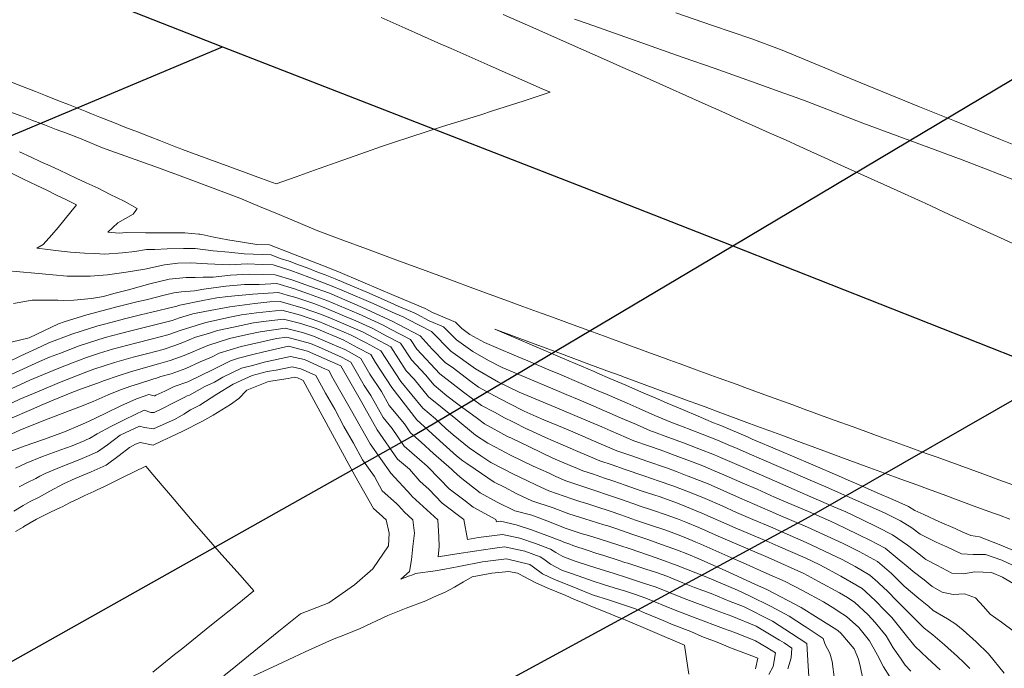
# Model space of a CAD drawing. Header units: inches. Extents: x 11351264 to 11356330, y 6702313 to 6706468.
# Tile 136 of 160: x 11355583 to 11355828, y 6705461 to 6705622. Entities that reach past the tile are written whole.
import ezdxf

# ---------------------------------------------------------------- set-up
doc = ezdxf.new("R2010")
doc.units = ezdxf.units.IN
doc.header["$MEASUREMENT"] = 0
doc.layers.add('Shumate_Contours_clip1', color=7, linetype='Continuous', lineweight=0)
doc.layers.add('Shumate_Streets_clip1', color=7, linetype='Continuous')

msp = doc.modelspace()

# ---------------------------------------------------------------- linework, layer by layer
at = {"layer": 'Shumate_Contours_clip1'}
for points, elevation in [([(11355672.48, 6705622.78), (11355675.47, 6705621.46), (11355678.47, 6705620.13), (11355686.62, 6705616.53), (11355689.92, 6705615.07), (11355699.6, 6705610.79), (11355712.59, 6705605.06), (11355714.56, 6705604.19), (11355707.81, 6705602), (11355700.23, 6705599.56), (11355697.3, 6705598.61), (11355687.79, 6705595.64), (11355679.9, 6705593.1), (11355675.35, 6705591.64), (11355672.57, 6705590.67), (11355668.86, 6705589.39), (11355662.98, 6705587.32), (11355655.9, 6705584.82), (11355651.37, 6705583.19), (11355646.37, 6705581.39), (11355642.69, 6705582.75), (11355635.76, 6705585.29), (11355629.62, 6705587.54), (11355623.01, 6705589.98), (11355622.6, 6705590.12), (11355622.18, 6705590.28), (11355621.26, 6705590.62), (11355617.57, 6705592.07), (11355614.97, 6705593.09), (11355611.85, 6705594.32), (11355608.7, 6705595.55), (11355606.12, 6705596.57), (11355602.5, 6705598.02), (11355600.38, 6705598.86), (11355599.26, 6705599.32), (11355598.42, 6705599.65), (11355594.63, 6705601.14), (11355592.43, 6705602), (11355588.9, 6705603.4), (11355586.44, 6705604.35), (11355583.18, 6705605.64), (11355580.45, 6705606.7)], 1374), ([(11355702.9, 6705623.54), (11355708.31, 6705621.15), (11355710.25, 6705620.29), (11355720.1, 6705615.95), (11355728.56, 6705612.2), (11355732.1, 6705610.63), (11355737.03, 6705608.45), (11355744.27, 6705605.24), (11355752.39, 6705601.57), (11355758.02, 6705599.06), (11355760.74, 6705597.84), (11355764.24, 6705596.28)], 1372), ([(11355786.3, 6705608.86), (11355783.94, 6705609.83), (11355772.3, 6705614.66), (11355764.76, 6705617.48), (11355754.98, 6705620.84), (11355745.89, 6705623.97)], 1374), ([(11355775.78, 6705602.87), (11355772.77, 6705603.96), (11355764.68, 6705606.87), (11355755.42, 6705610.17), (11355747.66, 6705612.87), (11355739.69, 6705615.67), (11355737.66, 6705616.38), (11355731.73, 6705618.47), (11355729.14, 6705619.39), (11355723.76, 6705621.28), (11355720.61, 6705622.39)], 1372), ([(11355832.06, 6705590.29), (11355826.7, 6705592.47), (11355815.26, 6705597.13), (11355806.49, 6705600.57), (11355795.55, 6705605.05), (11355793.29, 6705605.98), (11355786.3, 6705608.86)], 1374), ([(11355822.94, 6705585.11), (11355817.1, 6705587.38), (11355808.84, 6705590.45), (11355800.95, 6705593.36), (11355792.38, 6705596.52), (11355780.88, 6705601.02), (11355778.73, 6705601.8), (11355775.78, 6705602.87)], 1372), ([(11355693.74, 6705556.06), (11355691.97, 6705556.71), (11355684.65, 6705559.39), (11355677.1, 6705562.17), (11355668.86, 6705565.2), (11355662.94, 6705567.41), (11355656.34, 6705569.92), (11355651.8, 6705571.82), (11355646.73, 6705573.92), (11355642.23, 6705575.77), (11355637.3, 6705577.83), (11355631.32, 6705580.11), (11355624.69, 6705582.6), (11355621.81, 6705583.64), (11355619.29, 6705584.55), (11355616.14, 6705585.7), (11355613.55, 6705586.64), (11355610.06, 6705587.89), (11355605.18, 6705589.64), (11355603.16, 6705590.41), (11355601.17, 6705591.23), (11355597.78, 6705592.64), (11355594.13, 6705594), (11355591.59, 6705594.95), (11355588.71, 6705596.06), (11355585.54, 6705597.26), (11355583.04, 6705598.22), (11355578.24, 6705599.99)], 1372), ([(11355764.24, 6705596.28), (11355765.57, 6705595.69), (11355769.08, 6705594.11), (11355773.11, 6705592.32), (11355776.71, 6705590.68), (11355779.46, 6705589.44), (11355783.69, 6705587.52), (11355786.17, 6705586.41), (11355791.9, 6705583.83), (11355800.96, 6705579.75), (11355807.16, 6705576.92), (11355807.91, 6705576.57)], 1372), ([(11355582.43, 6705589.41), (11355585.38, 6705588.03), (11355587.8, 6705586.92), (11355590.08, 6705585.87), (11355592.43, 6705584.79), (11355596.58, 6705582.83), (11355599.05, 6705581.69), (11355602.01, 6705580.31), (11355605.07, 6705578.78), (11355608.49, 6705577.1), (11355611.77, 6705575.26), (11355611.46, 6705574.75), (11355610.77, 6705573.84), (11355608.86, 6705572.8), (11355606.95, 6705571.71), (11355604.47, 6705569.4), (11355607.29, 6705569.16), (11355609.07, 6705569.29), (11355613.84, 6705569.23), (11355616.83, 6705569.22), (11355619.84, 6705569.25), (11355623.62, 6705569.19), (11355627.13, 6705568.92), (11355627.32, 6705568.92), (11355627.84, 6705568.78), (11355630.84, 6705568.14), (11355634.35, 6705567.5), (11355637.95, 6705566.91), (11355641.56, 6705566.35), (11355644.68, 6705566.19), (11355649.15, 6705564.51), (11355653.64, 6705562.76), (11355658.12, 6705560.99), (11355661.71, 6705559.56), (11355667.94, 6705556.95), (11355675.73, 6705553.66), (11355683.46, 6705550.35), (11355683.6, 6705550.28)], 1372), ([(11355579.8, 6705584.37), (11355583.26, 6705582.66), (11355586.81, 6705580.97), (11355589.26, 6705579.8), (11355591.7, 6705578.62), (11355594.13, 6705577.42), (11355596.45, 6705576.26), (11355596.53, 6705576.22), (11355596.68, 6705576.15), (11355596.42, 6705575.87), (11355595.23, 6705574.41), (11355592.07, 6705570.51), (11355590.52, 6705568.71), (11355588.39, 6705566.28), (11355586.81, 6705565.36), (11355589.51, 6705565.04), (11355592.18, 6705564.73), (11355595.15, 6705564.4), (11355598.62, 6705564.14), (11355601.19, 6705564.04), (11355603.73, 6705563.9), (11355608.1, 6705564.21), (11355611.14, 6705564.6), (11355614.06, 6705565.03), (11355616.17, 6705565.1), (11355619.19, 6705565.23), (11355623.29, 6705565.29), (11355626.22, 6705565.3), (11355630.67, 6705564.74), (11355634.57, 6705564.39), (11355638.43, 6705564.01), (11355645.15, 6705563.7), (11355647.36, 6705562.82), (11355649.6, 6705562.15), (11355651.94, 6705561.21), (11355654.07, 6705560.47), (11355656.49, 6705559.5), (11355658.55, 6705558.75), (11355661.02, 6705557.76), (11355665.33, 6705555.95), (11355668.9, 6705554.42), (11355673.1, 6705552.66), (11355676.74, 6705550.98), (11355680.73, 6705549.31), (11355681.34, 6705548.99)], 1374), ([(11355858.47, 6705571.82), (11355853.94, 6705573.49), (11355845.57, 6705576.6), (11355838.42, 6705579.24), (11355829.75, 6705582.45), (11355822.94, 6705585.11)], 1372), ([(11355807.91, 6705576.57), (11355813.93, 6705573.81), (11355822.28, 6705569.98), (11355827.6, 6705567.54), (11355829.92, 6705566.48), (11355835.17, 6705564.11), (11355838.84, 6705562.44), (11355840.71, 6705561.59)], 1372), ([(11355578.8, 6705559.86), (11355582.56, 6705559.47), (11355586.28, 6705559.18), (11355590.77, 6705558.74), (11355594.35, 6705558.47), (11355597.37, 6705558.47), (11355600.02, 6705558.43), (11355604.41, 6705558.77), (11355609.01, 6705559.41), (11355613.7, 6705560.2), (11355618.52, 6705561.21), (11355618.54, 6705561.21), (11355618.57, 6705561.21), (11355621.86, 6705561.63), (11355625.08, 6705561.71), (11355629.28, 6705561.52), (11355634.74, 6705561.24), (11355639.17, 6705561.49), (11355642.84, 6705561.35), (11355645.62, 6705561.22), (11355650.04, 6705559.8), (11355654.5, 6705558.19), (11355660.34, 6705555.96), (11355662.73, 6705554.96), (11355668.21, 6705552.6), (11355670.47, 6705551.65), (11355676.02, 6705549.1), (11355678, 6705548.27), (11355679.09, 6705547.71)], 1376), ([(11355580.96, 6705551.65), (11355585.64, 6705552.47), (11355590.29, 6705552.44), (11355592.05, 6705552.42), (11355593.54, 6705552.41), (11355595.99, 6705552.48), (11355600.43, 6705552.9), (11355603.38, 6705553.37), (11355605.91, 6705554.09), (11355609.6, 6705555.07), (11355612.81, 6705555.95), (11355614.93, 6705556.5), (11355619.73, 6705557.72), (11355623.93, 6705558.13), (11355626.16, 6705558.09), (11355628.22, 6705558.21), (11355630.66, 6705558.19), (11355634.97, 6705558.69), (11355639.65, 6705558.95), (11355646.07, 6705558.79), (11355650.51, 6705557.43), (11355654.93, 6705555.9), (11355659.66, 6705554.16), (11355667.83, 6705550.65), (11355675.27, 6705547.23), (11355676.83, 6705546.42)], 1378), ([(11355578.31, 6705541.54), (11355584.85, 6705543.05), (11355592.19, 6705546.53), (11355593.55, 6705547.03), (11355599.2, 6705548.77), (11355607.02, 6705550.86), (11355611.71, 6705552.02), (11355613.97, 6705552.57), (11355618.49, 6705553.68), (11355620.91, 6705554.28), (11355622.79, 6705554.55), (11355626.07, 6705554.75), (11355628.32, 6705555.19), (11355633.81, 6705555.98), (11355638.47, 6705556.32), (11355642.14, 6705556.34), (11355646.49, 6705556.58), (11355650.89, 6705555.29), (11355654.42, 6705554.05), (11355658.99, 6705552.4), (11355666.86, 6705549.04), (11355672.86, 6705546.31), (11355674.83, 6705545.27)], 1380), ([(11355579.36, 6705536.94), (11355582.82, 6705538.58), (11355587.82, 6705540.94), (11355589.8, 6705541.88), (11355595.46, 6705544), (11355601.96, 6705546.05), (11355603.94, 6705546.57), (11355608.63, 6705547.83), (11355612.56, 6705548.77), (11355615.39, 6705549.46), (11355620.99, 6705550.8), (11355621.64, 6705550.96), (11355621.91, 6705551.06), (11355622.4, 6705551.21), (11355628.09, 6705552.35), (11355631.58, 6705553), (11355634.3, 6705553.38), (11355640.58, 6705553.98), (11355646.91, 6705554.37), (11355649.09, 6705553.7), (11355651.29, 6705553.14), (11355653.75, 6705552.28), (11355655.73, 6705551.62), (11355658.33, 6705550.66), (11355662.82, 6705548.73), (11355666.2, 6705547.32), (11355670.44, 6705545.39), (11355672.8, 6705544.12)], 1382), ([(11355741.2, 6705538.68), (11355740.42, 6705538.97), (11355737.28, 6705540.11), (11355733.89, 6705541.34), (11355730.07, 6705542.74), (11355727.88, 6705543.55), (11355725.13, 6705544.55), (11355721.18, 6705545.99), (11355718.72, 6705546.89), (11355714.48, 6705548.44), (11355712.3, 6705549.23), (11355706.83, 6705551.25), (11355704.86, 6705551.97), (11355698.72, 6705554.23), (11355693.74, 6705556.06)], 1372), ([(11355580.43, 6705533.94), (11355587.41, 6705537.23), (11355589.96, 6705538.25), (11355592.67, 6705539.28), (11355597.3, 6705541.1), (11355603.79, 6705543.16), (11355607.63, 6705544.17), (11355610.48, 6705544.91), (11355616.16, 6705546.29), (11355620.49, 6705547.38), (11355622.29, 6705548.06), (11355625.61, 6705549.04), (11355628.6, 6705549.64), (11355634.82, 6705550.8), (11355641.02, 6705551.66), (11355644.82, 6705552.03), (11355647.32, 6705552.16), (11355653.07, 6705550.5), (11355657.67, 6705548.92), (11355660.33, 6705547.78), (11355665.55, 6705545.6), (11355668.03, 6705544.47), (11355670.81, 6705542.98)], 1384), ([(11355578.04, 6705529.29), (11355585.02, 6705532.58), (11355591.81, 6705535.33), (11355595.64, 6705536.84), (11355599.13, 6705538.21), (11355602.35, 6705539.24), (11355605.62, 6705540.27), (11355611.32, 6705541.77), (11355615.6, 6705542.83), (11355619.35, 6705543.8), (11355622.68, 6705545.02), (11355628.81, 6705546.88), (11355635.26, 6705548.27), (11355637.75, 6705548.82), (11355641.46, 6705549.33), (11355647.74, 6705549.95), (11355652.4, 6705548.73), (11355657.01, 6705547.18), (11355664.9, 6705543.87), (11355668.77, 6705541.82)], 1386), ([(11355683.6, 6705550.28), (11355685.27, 6705549.39), (11355691.01, 6705546.98), (11355692.59, 6705545.38), (11355694.6, 6705543.94), (11355698.21, 6705541.92), (11355701.12, 6705540.68), (11355706.22, 6705538.55), (11355709.02, 6705537.35), (11355714.24, 6705535.16), (11355716.91, 6705534.01), (11355722.27, 6705531.75), (11355724.8, 6705530.66), (11355726.09, 6705530.1)], 1372), ([(11355578.59, 6705525.95), (11355582.56, 6705527.8), (11355587.93, 6705530.04), (11355592.4, 6705531.94), (11355598.57, 6705534.35), (11355600.99, 6705535.27), (11355606.11, 6705536.91), (11355610.77, 6705538.24), (11355614.44, 6705539.2), (11355618.2, 6705540.21), (11355621.13, 6705541.17), (11355623.09, 6705541.89), (11355626.31, 6705543.22), (11355629.49, 6705544.13), (11355631.78, 6705544.87), (11355635.74, 6705545.74), (11355640.68, 6705546.84), (11355643.89, 6705547.21), (11355648.16, 6705547.72), (11355652.52, 6705546.62), (11355656.32, 6705545.38), (11355663.04, 6705542.56), (11355666.7, 6705540.63)], 1388), ([(11355679.09, 6705547.71), (11355685, 6705544.68), (11355689.83, 6705539.78), (11355696, 6705535.36), (11355701.74, 6705532.06), (11355706.84, 6705529.54), (11355714.78, 6705526.26), (11355717.39, 6705525.16)], 1376), ([(11355681.34, 6705548.99), (11355684.48, 6705547.31), (11355688, 6705545.83), (11355691.21, 6705542.58), (11355695.3, 6705539.65), (11355699.24, 6705537.46), (11355702.58, 6705535.66), (11355708.32, 6705533.27), (11355710.53, 6705532.36), (11355716.22, 6705529.98), (11355718.53, 6705529), (11355721.75, 6705527.64)], 1374), ([(11355580.06, 6705522.93), (11355585.45, 6705525.22), (11355588.28, 6705526.47), (11355590.86, 6705527.54), (11355595.51, 6705529.48), (11355597.93, 6705530.41), (11355601.9, 6705531.83), (11355603.59, 6705532.5), (11355607.01, 6705533.66), (11355610.1, 6705534.59), (11355613.27, 6705535.54), (11355617.06, 6705536.63), (11355619.95, 6705537.47), (11355623.49, 6705538.71), (11355629.34, 6705541.17), (11355634.72, 6705542.88), (11355639.54, 6705543.96), (11355642.35, 6705544.6), (11355648.58, 6705545.49), (11355650.95, 6705544.9), (11355652.94, 6705544.39), (11355655.62, 6705543.51), (11355660.34, 6705541.53), (11355663.48, 6705540.14), (11355664.68, 6705539.48)], 1390), ([(11355674.83, 6705545.27), (11355679.77, 6705542.69), (11355681.37, 6705540.24), (11355687.06, 6705534.15), (11355693.01, 6705529.53), (11355697.48, 6705526.26), (11355700.69, 6705524.55), (11355703.19, 6705523.18), (11355705.25, 6705522.21), (11355708.86, 6705520.35), (11355708.89, 6705520.33)], 1380), ([(11355676.83, 6705546.42), (11355682.22, 6705543.62), (11355685.21, 6705540.27), (11355688.45, 6705536.98), (11355690.49, 6705535.52), (11355694.46, 6705532.47), (11355696.74, 6705530.81), (11355700.74, 6705528.68), (11355704.4, 6705526.74), (11355708.13, 6705524.81), (11355711.06, 6705523.48), (11355713.02, 6705522.68)], 1378), ([(11355732.24, 6705533.6), (11355728.7, 6705534.91), (11355725.8, 6705535.98), (11355724.22, 6705536.56), (11355716.74, 6705539.34), (11355709.95, 6705541.87), (11355700.8, 6705545.27), (11355709.92, 6705541.36), (11355717.6, 6705538.06), (11355725.49, 6705534.68), (11355726.39, 6705534.3), (11355729.45, 6705532.99), (11355730.42, 6705532.56)], 1370), ([(11355577.43, 6705517.82), (11355582.58, 6705520.14), (11355588.91, 6705522.64), (11355593.06, 6705524.22), (11355597.23, 6705525.84), (11355600.82, 6705527.22), (11355604.53, 6705528.88), (11355607.63, 6705530.16), (11355610.14, 6705531.02), (11355612.07, 6705531.66), (11355615.89, 6705532.92), (11355616.29, 6705532.95), (11355617.62, 6705533.45), (11355620.23, 6705534.15), (11355623.91, 6705535.46), (11355627.42, 6705537.12), (11355630.24, 6705538.27), (11355632.17, 6705539.25), (11355637.63, 6705540.91), (11355642.82, 6705542.1), (11355646.43, 6705542.95), (11355649, 6705543.26), (11355654.91, 6705541.65), (11355657.64, 6705540.5), (11355662.6, 6705538.3)], 1392), ([(11355668.77, 6705541.82), (11355672.42, 6705539.88), (11355677.43, 6705532.23), (11355682.84, 6705525.56), (11355686.04, 6705522.94), (11355688.6, 6705520.55), (11355690.43, 6705518.96), (11355694.42, 6705515.67), (11355697.29, 6705513.75)], 1386), ([(11355670.81, 6705542.98), (11355674.87, 6705540.82), (11355678.75, 6705534.9), (11355680.72, 6705532.83), (11355684.24, 6705528.42), (11355691.05, 6705522.95), (11355696, 6705518.87), (11355699.01, 6705516.86), (11355700.98, 6705515.84)], 1384), ([(11355672.8, 6705544.12), (11355673.9, 6705543.52), (11355677.32, 6705541.75), (11355680.06, 6705537.57), (11355683.55, 6705533.91), (11355685.65, 6705531.29), (11355688.85, 6705528.67), (11355691.57, 6705526.58), (11355696.5, 6705522.97), (11355698.23, 6705521.64), (11355703.94, 6705518.55), (11355704.93, 6705518.08)], 1382), ([(11355579.44, 6705514.51), (11355583.62, 6705516.12), (11355588.68, 6705517.88), (11355593.65, 6705519.71), (11355597.55, 6705521.35), (11355599.66, 6705522.24), (11355603.99, 6705524.37), (11355607.68, 6705526.18), (11355611.55, 6705527.88), (11355614.7, 6705528.99), (11355615.99, 6705528.64), (11355616.14, 6705528.66), (11355616.42, 6705528.78), (11355618.67, 6705529.82), (11355620.99, 6705530.98), (11355624.33, 6705532.17), (11355630.64, 6705535.18), (11355634.96, 6705537.37), (11355636.97, 6705538), (11355640.51, 6705538.97), (11355643.29, 6705539.6), (11355649.42, 6705541.03), (11355654.2, 6705539.78), (11355660.37, 6705537.02)], 1394), ([(11355664.68, 6705539.48), (11355667.44, 6705537.98), (11355669.66, 6705534.08), (11355672.56, 6705529.72), (11355674.5, 6705526.28), (11355678.27, 6705521.68), (11355679.81, 6705519.41), (11355682.49, 6705517.11), (11355685.51, 6705514.29), (11355690, 6705510.39), (11355690.52, 6705509.9)], 1390), ([(11355666.7, 6705540.63), (11355669.93, 6705538.93), (11355671.07, 6705536.94), (11355675.19, 6705530.72), (11355681.41, 6705522.67), (11355687.06, 6705517.42), (11355691.28, 6705513.75), (11355692.84, 6705512.46), (11355693.84, 6705511.79)], 1388), ([(11355581.48, 6705510.64), (11355584.13, 6705511.9), (11355588.23, 6705513.56), (11355592.76, 6705515.2), (11355595.55, 6705516.22), (11355598.55, 6705517.45), (11355599.22, 6705517.74), (11355599.85, 6705518.02), (11355601.82, 6705519.2), (11355605.2, 6705521), (11355608.71, 6705522.79), (11355613.5, 6705525.06), (11355615.17, 6705524.48), (11355615.99, 6705524.49), (11355618.21, 6705525.54), (11355620.44, 6705526.73), (11355623.44, 6705528.26), (11355624.2, 6705528.63), (11355624.76, 6705528.84), (11355628.6, 6705530.96), (11355631.04, 6705532.08), (11355633.06, 6705533.3), (11355637.72, 6705535.5), (11355640.78, 6705536.3), (11355643.39, 6705537.02), (11355649.9, 6705538.47), (11355653.4, 6705537.67), (11355657.92, 6705535.63)], 1396), ([(11355660.37, 6705537.02), (11355662.47, 6705536.09), (11355667.3, 6705527.71), (11355671.52, 6705520.22), (11355676.6, 6705512.89), (11355679.55, 6705510.36), (11355682.15, 6705507.45), (11355683.71, 6705506.04)], 1394), ([(11355662.6, 6705538.3), (11355662.75, 6705538.23), (11355664.96, 6705537.03), (11355668.26, 6705531.23), (11355669.93, 6705528.71), (11355673.01, 6705523.25), (11355675.25, 6705520.53), (11355678.2, 6705516.15), (11355683.97, 6705511.16), (11355687.08, 6705507.95)], 1392), ([(11355777.83, 6705525.35), (11355774.98, 6705526.39), (11355768.03, 6705528.92), (11355763.04, 6705530.73), (11355761.08, 6705531.45), (11355756.4, 6705533.15), (11355750.93, 6705535.15), (11355746.94, 6705536.6), (11355744.1, 6705537.63), (11355741.2, 6705538.68)], 1372), ([(11355582.41, 6705506.04), (11355584.47, 6705507.11), (11355586.53, 6705508.11), (11355587.56, 6705508.64), (11355588.85, 6705509.29), (11355592.84, 6705511), (11355597.47, 6705512.84), (11355599.77, 6705513.8), (11355601.9, 6705514.74), (11355604.41, 6705516.49), (11355607.53, 6705518.84), (11355612.31, 6705521.13), (11355613.62, 6705520.77), (11355615.85, 6705520.43), (11355621.22, 6705522.82), (11355623.34, 6705524.06), (11355625.07, 6705525.13), (11355627.35, 6705526.31), (11355631.61, 6705529.08), (11355635.67, 6705531.54), (11355637.68, 6705532.49), (11355640.39, 6705533.7), (11355644.09, 6705534.67), (11355646.37, 6705535.01), (11355650.38, 6705535.89), (11355652.54, 6705535.4), (11355655.32, 6705534.14)], 1398), ([(11355657.92, 6705535.63), (11355659.45, 6705534.93), (11355660.47, 6705533.04), (11355665.14, 6705524.88), (11355669.79, 6705516.69), (11355674.88, 6705509.39), (11355679.93, 6705503.89)], 1396), ([(11355581.07, 6705499.93), (11355583.36, 6705501.39), (11355585.15, 6705502.35), (11355587.21, 6705503.38), (11355590, 6705504.92), (11355593.4, 6705506.76), (11355596.35, 6705508.05), (11355600.33, 6705509.76), (11355604, 6705511.39), (11355607.28, 6705513.76), (11355609.88, 6705515.81), (11355611.31, 6705516.6), (11355612.48, 6705517.06), (11355615.71, 6705516.4), (11355617.98, 6705517.47), (11355620.15, 6705518.42), (11355623.14, 6705519.88), (11355628.01, 6705522.31), (11355630.7, 6705523.86), (11355634.95, 6705526.47), (11355637.07, 6705527.98), (11355639.04, 6705530.1), (11355644.41, 6705532.24), (11355649.36, 6705532.98), (11355650.87, 6705533.32), (11355651.68, 6705533.13), (11355652.72, 6705532.66)], 1400), ([(11355652.72, 6705532.66), (11355653.07, 6705532.5), (11355656.79, 6705525.57), (11355661.35, 6705517.19), (11355665.91, 6705508.81), (11355670.58, 6705500.65), (11355671.99, 6705499.38)], 1400), ([(11355655.32, 6705534.14), (11355656.26, 6705533.72), (11355658.63, 6705529.3), (11355660.96, 6705525.29), (11355663.24, 6705521.04), (11355665.64, 6705516.86), (11355667.85, 6705512.75), (11355670.8, 6705508.61), (11355672.73, 6705505.02), (11355676.29, 6705501.82)], 1398), ([(11355730.42, 6705532.56), (11355733.39, 6705531.29), (11355737.33, 6705529.6), (11355741.28, 6705527.9), (11355743.71, 6705526.86), (11355747.53, 6705525.22), (11355751.37, 6705523.59), (11355755.23, 6705521.96), (11355757.02, 6705521.25), (11355763.85, 6705518.33), (11355764.88, 6705517.89)], 1370), ([(11355768.74, 6705520.12), (11355764.19, 6705521.79), (11355760.83, 6705523.04), (11355757.05, 6705524.42), (11355753.11, 6705525.88), (11355751.09, 6705526.63), (11355749.16, 6705527.34), (11355745.22, 6705528.8), (11355742.88, 6705529.67), (11355740.22, 6705530.64), (11355736.38, 6705532.06), (11355732.54, 6705533.48), (11355732.24, 6705533.6)], 1370), ([(11355726.09, 6705530.1), (11355728.78, 6705528.95), (11355733.7, 6705526.82), (11355736.71, 6705525.51), (11355740.65, 6705523.77), (11355744.6, 6705522.12), (11355747.23, 6705521.06), (11355752.39, 6705519.13), (11355756.24, 6705517.61), (11355759.44, 6705516.24), (11355760.91, 6705515.6)], 1372), ([(11355721.75, 6705527.64), (11355724.12, 6705526.64), (11355728.09, 6705524.92), (11355732.07, 6705523.2), (11355736.05, 6705521.48), (11355739.58, 6705519.95), (11355740.02, 6705519.8), (11355740.31, 6705519.7), (11355743.88, 6705518.37), (11355747.75, 6705516.94), (11355751.61, 6705515.49), (11355755.46, 6705513.96), (11355756.95, 6705513.32)], 1374), ([(11355717.39, 6705525.16), (11355723.43, 6705522.62), (11355727.41, 6705520.9), (11355729.63, 6705519.94), (11355735.36, 6705517.46), (11355739.32, 6705516.11), (11355741.92, 6705515.19), (11355747.05, 6705513.26), (11355750.83, 6705511.86), (11355752.95, 6705511.02)], 1376), ([(11355835.9, 6705504.29), (11355832.99, 6705505.32), (11355831.1, 6705506), (11355828.86, 6705506.82), (11355826.24, 6705507.78), (11355823.86, 6705508.65), (11355819.11, 6705510.4), (11355810.68, 6705513.45), (11355808.19, 6705514.32), (11355804.31, 6705515.73), (11355799.75, 6705517.38), (11355797.41, 6705518.23), (11355790.93, 6705520.58), (11355784.35, 6705522.96), (11355777.83, 6705525.35)], 1372), ([(11355713.02, 6705522.68), (11355714.84, 6705521.92), (11355719.03, 6705520.16), (11355722.74, 6705518.6), (11355726.72, 6705516.88), (11355731.14, 6705514.97), (11355734.66, 6705513.78), (11355738.62, 6705512.42), (11355743.51, 6705510.7), (11355746.19, 6705509.7), (11355748.65, 6705508.76), (11355748.88, 6705508.67)], 1378), ([(11355708.89, 6705520.33), (11355713.41, 6705518.28), (11355715.28, 6705517.43), (11355722.05, 6705514.58), (11355724.04, 6705513.73), (11355726.92, 6705512.48), (11355730, 6705511.45), (11355733.26, 6705510.33), (11355737.91, 6705508.73), (11355741.67, 6705507.45), (11355744.82, 6705506.33)], 1380), ([(11355826.43, 6705498.91), (11355824.91, 6705499.46), (11355820.81, 6705500.98), (11355816.17, 6705502.71), (11355812.36, 6705504.11), (11355808.51, 6705505.52), (11355805.82, 6705506.47), (11355801.82, 6705507.94), (11355797.82, 6705509.41), (11355793.27, 6705511.08), (11355787.57, 6705513.16), (11355779.78, 6705516.04), (11355777.7, 6705516.81), (11355771.99, 6705518.91), (11355769.26, 6705519.92), (11355768.74, 6705520.12)], 1370), ([(11355704.93, 6705518.08), (11355709.44, 6705515.94), (11355715.23, 6705513.17), (11355719.52, 6705511.34), (11355721.37, 6705510.57), (11355722.69, 6705509.99), (11355725.34, 6705509.12), (11355728.12, 6705508.17), (11355730.41, 6705507.4), (11355733.26, 6705506.42), (11355737.21, 6705505.04), (11355740.61, 6705503.91)], 1382), ([(11355764.88, 6705517.89), (11355771.59, 6705515.02), (11355779.34, 6705511.7), (11355787.08, 6705508.38), (11355788.75, 6705507.65), (11355792.05, 6705506.24), (11355795.96, 6705504.54), (11355799.86, 6705502.82), (11355803.76, 6705501.1), (11355805.31, 6705500.09), (11355807.62, 6705499.09), (11355811.5, 6705497.33), (11355815.4, 6705495.6), (11355817.29, 6705494.74), (11355818.31, 6705494.3)], 1370), ([(11355700.98, 6705515.84), (11355704.7, 6705513.92), (11355710.36, 6705511.14), (11355714.14, 6705509.45), (11355715.98, 6705508.56), (11355718.47, 6705507.5), (11355720.67, 6705506.73), (11355722.98, 6705506.02), (11355726.22, 6705504.93), (11355728.6, 6705504.13), (11355732.56, 6705502.75), (11355736.34, 6705501.45)], 1384), ([(11355760.91, 6705515.6), (11355764.12, 6705514.21), (11355767.17, 6705512.91), (11355771.99, 6705510.81), (11355774.88, 6705509.58), (11355779.87, 6705507.41), (11355782.6, 6705506.25), (11355788.44, 6705503.69), (11355794.08, 6705501.2), (11355797.94, 6705499.41), (11355801.78, 6705497.58), (11355804.56, 6705495.77), (11355806.65, 6705494.25), (11355810.69, 6705492.25), (11355812.91, 6705491.23)], 1372), ([(11355697.29, 6705513.75), (11355699.79, 6705512.08), (11355705.48, 6705509.12), (11355708.73, 6705507.6), (11355711.13, 6705506.42), (11355714.25, 6705505.02), (11355719.95, 6705502.99), (11355721.98, 6705502.36), (11355723.93, 6705501.75), (11355725.96, 6705501.14), (11355729.73, 6705499.85), (11355731.87, 6705499.12), (11355732.14, 6705499.02)], 1386), ([(11355756.95, 6705513.32), (11355763.33, 6705510.55), (11355770.45, 6705507.47), (11355778.14, 6705504.12), (11355785.22, 6705501.01), (11355788.14, 6705499.74), (11355792.19, 6705497.86), (11355796.01, 6705496), (11355799.8, 6705494.08), (11355803.49, 6705491.49), (11355806.31, 6705489.36), (11355807.67, 6705488.26)], 1374), ([(11355581.49, 6705494.89), (11355583.36, 6705496), (11355583.54, 6705496.16), (11355586.7, 6705497.94), (11355588.03, 6705498.62), (11355590.21, 6705499.68), (11355592.64, 6705500.82), (11355593.12, 6705501.06), (11355594.91, 6705501.98), (11355597.2, 6705503.09), (11355598.77, 6705503.88), (11355600.95, 6705504.84), (11355601.83, 6705505.27), (11355603.42, 6705506.04), (11355606.41, 6705507.53), (11355608.09, 6705508.31), (11355611.02, 6705509.73), (11355613.93, 6705511.15), (11355615.66, 6705509.11), (11355618.02, 6705506.32), (11355620.04, 6705503.95), (11355623.2, 6705500.22), (11355625.96, 6705496.98), (11355629.48, 6705492.92), (11355632.16, 6705489.86), (11355634.32, 6705487.45), (11355637.38, 6705484.01), (11355640.78, 6705480.09), (11355637.04, 6705477.08), (11355632.26, 6705473.24), (11355629.87, 6705471.32), (11355626.67, 6705468.74), (11355622.7, 6705465.54), (11355621.08, 6705464.24), (11355615.69, 6705459.86)], 1402), ([(11355693.84, 6705511.79), (11355695.92, 6705510.41), (11355700.59, 6705507.17), (11355703.23, 6705505.88), (11355706.27, 6705504.29), (11355710.03, 6705502.53), (11355715.32, 6705500.8), (11355719.24, 6705499.26), (11355723.22, 6705498), (11355727.9, 6705496.58)], 1388), ([(11355752.95, 6705511.02), (11355754.68, 6705510.34), (11355758.38, 6705508.73), (11355762.55, 6705506.91), (11355766.06, 6705505.38), (11355770.42, 6705503.47), (11355773.73, 6705502.03), (11355778.91, 6705499.83), (11355784.32, 6705497.44), (11355787.84, 6705495.81), (11355791.77, 6705493.9), (11355794.17, 6705492.73), (11355797.92, 6705490.74), (11355801.47, 6705487.87), (11355803.68, 6705485.99)], 1376), ([(11355687.08, 6705507.95), (11355689.43, 6705505.53), (11355693.07, 6705502.78), (11355695.41, 6705500.97), (11355701.08, 6705497.86), (11355701.2, 6705497.31), (11355702.18, 6705497.44), (11355706.1, 6705496.57), (11355709.96, 6705495.33), (11355713.71, 6705493.93), (11355717.43, 6705492.52), (11355717.98, 6705492.21), (11355719.43, 6705491.7)], 1392), ([(11355690.52, 6705509.9), (11355692.15, 6705508.39), (11355697.17, 6705504.53), (11355701.4, 6705502.21), (11355705.8, 6705500.04), (11355709.98, 6705498.93), (11355713.72, 6705497.56), (11355718.56, 6705495.67), (11355722.52, 6705494.34), (11355723.5, 6705494.04)], 1390), ([(11355748.88, 6705508.67), (11355753.9, 6705506.71), (11355758.54, 6705504.68), (11355761.68, 6705503.3), (11355769.33, 6705499.94), (11355771.42, 6705499.05), (11355778.62, 6705495.99), (11355787.54, 6705491.89), (11355791.47, 6705489.89), (11355796.03, 6705487.4), (11355799.52, 6705484.44), (11355800.04, 6705483.92)], 1378), ([(11355683.71, 6705506.04), (11355684.4, 6705505.42), (11355687.67, 6705501.94), (11355693.09, 6705497.84), (11355693.95, 6705492.93), (11355696.75, 6705493.37), (11355702.73, 6705494.1), (11355707.03, 6705493.19), (11355710.93, 6705491.91), (11355714.61, 6705490.46), (11355715.94, 6705489.69)], 1394), ([(11355744.82, 6705506.33), (11355745.1, 6705506.24), (11355749.28, 6705504.64), (11355753.12, 6705503.09), (11355757.35, 6705501.24), (11355760.99, 6705499.63), (11355764.99, 6705497.87), (11355769.38, 6705496.01), (11355775.67, 6705493.32), (11355778.32, 6705492.14), (11355787.23, 6705487.9), (11355790.48, 6705486.19), (11355794.14, 6705484.04), (11355796.1, 6705482.28), (11355796.5, 6705481.91)], 1380), ([(11355679.93, 6705503.89), (11355680.23, 6705503.56), (11355686.61, 6705497.82), (11355686.84, 6705493.59), (11355686.92, 6705491.15), (11355686.69, 6705488.55), (11355691.32, 6705489.29), (11355695.74, 6705489.96), (11355700.22, 6705490.66), (11355703.22, 6705491.1), (11355708.28, 6705489.98), (11355712.09, 6705488.62), (11355712.97, 6705487.98)], 1396), ([(11355740.61, 6705503.91), (11355741.66, 6705503.56), (11355744.72, 6705502.49), (11355746.7, 6705501.75), (11355752.35, 6705499.48), (11355760.65, 6705495.81), (11355769.09, 6705492.22), (11355771.34, 6705491.26), (11355778.03, 6705488.29), (11355781.71, 6705486.57), (11355786.92, 6705483.78), (11355792.24, 6705480.68), (11355793.04, 6705479.95)], 1382), ([(11355676.29, 6705501.82), (11355676.82, 6705501.34), (11355678.32, 6705499.66), (11355680.37, 6705497.8), (11355680.77, 6705494.47), (11355680.38, 6705491.13), (11355680.03, 6705487.8), (11355679.56, 6705484.9), (11355677.38, 6705482.99), (11355679.59, 6705483.88), (11355680.14, 6705484.04), (11355681.05, 6705484.4), (11355685.91, 6705485.07), (11355688.31, 6705485.48), (11355691.83, 6705486.17), (11355697.74, 6705487.34), (11355703.72, 6705488.11), (11355709.47, 6705486.71), (11355710.05, 6705486.29)], 1398), ([(11355736.34, 6705501.45), (11355736.51, 6705501.39), (11355740.27, 6705500.13), (11355743.23, 6705499.13), (11355746.27, 6705498.02), (11355748.31, 6705497.23), (11355751.57, 6705495.87), (11355756.35, 6705493.76), (11355759.86, 6705492.22), (11355768.8, 6705488.38), (11355777.73, 6705484.4), (11355781.34, 6705482.47), (11355786.6, 6705479.65), (11355788.57, 6705478.43), (11355789.41, 6705477.89)], 1384), ([(11355671.99, 6705499.38), (11355673.77, 6705497.78), (11355674.5, 6705494.45), (11355674.35, 6705491.34), (11355670.39, 6705485.6), (11355665.83, 6705481.65), (11355661.95, 6705478.91), (11355659.46, 6705477.14), (11355652.43, 6705474.43), (11355647.06, 6705470.1), (11355641.69, 6705465.76), (11355636.33, 6705461.41), (11355633.37, 6705458.99)], 1400), ([(11355732.14, 6705499.02), (11355735.82, 6705497.73), (11355739.57, 6705496.47), (11355743.33, 6705495.22), (11355747.07, 6705493.82), (11355749.94, 6705492.62), (11355750.8, 6705492.27), (11355752.05, 6705491.72), (11355759.56, 6705488.42), (11355762.63, 6705487.12), (11355768.5, 6705484.47), (11355773.05, 6705482.45), (11355777.4, 6705480.2), (11355782.65, 6705477.39), (11355785.39, 6705475.6)], 1386), ([(11355829.03, 6705497.96), (11355826.43, 6705498.91)], 1370), ([(11355727.9, 6705496.58), (11355728.95, 6705496.27), (11355731.18, 6705495.51), (11355735.13, 6705494.13), (11355738.89, 6705492.86), (11355741.37, 6705491.99), (11355746.24, 6705490.23), (11355748.82, 6705489.21), (11355751.54, 6705488.12), (11355758.11, 6705485.18), (11355765.48, 6705481.78), (11355768.64, 6705480.35), (11355777.08, 6705475.99), (11355781.32, 6705473.29)], 1388), ([(11355723.5, 6705494.04), (11355726.51, 6705493.13), (11355731.92, 6705491.42), (11355734.45, 6705490.55), (11355739.03, 6705488.96), (11355742.12, 6705487.94), (11355746.19, 6705486.46), (11355753.12, 6705483.68), (11355761.21, 6705480.32), (11355764.17, 6705478.91), (11355769.54, 6705476.25), (11355774.09, 6705473.81), (11355777.85, 6705471.32)], 1390), ([(11355818.31, 6705494.3), (11355819.3, 6705493.87), (11355821.42, 6705493.58), (11355826.37, 6705491.63), (11355830.3, 6705489.99)], 1370), ([(11355719.43, 6705491.7), (11355720.23, 6705491.42), (11355723.99, 6705490.16), (11355725.93, 6705489.53), (11355727.89, 6705488.92), (11355731.74, 6705487.67), (11355733.15, 6705487.21), (11355733.89, 6705486.98), (11355738.37, 6705485.48), (11355741.01, 6705484.64), (11355743.57, 6705483.73), (11355747.59, 6705482.11), (11355750.51, 6705480.94), (11355754.64, 6705479.44), (11355759.4, 6705477.47), (11355762.67, 6705476.21), (11355769.92, 6705472.55), (11355774.63, 6705469.5)], 1392), ([(11355812.91, 6705491.23), (11355813.14, 6705491.13), (11355816.99, 6705489.3), (11355819.86, 6705489.12), (11355822.9, 6705489.17), (11355826.97, 6705487.72), (11355830.73, 6705485.97)], 1372), ([(11355712.97, 6705487.98), (11355714.61, 6705486.77), (11355717.43, 6705485.26), (11355717.65, 6705485.18), (11355720.09, 6705484.33), (11355722.67, 6705483.44), (11355725.26, 6705482.55), (11355727.86, 6705481.68), (11355730.51, 6705480.86), (11355733.34, 6705480), (11355735.8, 6705479.2), (11355738.37, 6705478.3), (11355745.3, 6705475.49), (11355750.69, 6705473.38), (11355757.73, 6705470.73), (11355760.57, 6705469.72), (11355765.71, 6705467.68), (11355768.49, 6705466.01)], 1396), ([(11355715.94, 6705489.69), (11355717.7, 6705488.65), (11355720.56, 6705487.62), (11355724.36, 6705486.37), (11355726.99, 6705485.53), (11355730.47, 6705484.41), (11355733.61, 6705483.44), (11355737.59, 6705482.15), (11355740.96, 6705481), (11355747.9, 6705478.21), (11355756.16, 6705475.15), (11355759.82, 6705473.84), (11355765.84, 6705471.31), (11355771.67, 6705467.82)], 1394), ([(11355807.67, 6705488.26), (11355808.11, 6705487.91), (11355810.79, 6705486.5), (11355814.57, 6705484.53), (11355817.45, 6705484.38), (11355820.26, 6705484.82), (11355824.4, 6705484.68), (11355827.19, 6705483.55), (11355829.83, 6705481.91)], 1374), ([(11355710.05, 6705486.29), (11355712.64, 6705484.39), (11355715.61, 6705482.96), (11355717.94, 6705482.01), (11355721.48, 6705480.58), (11355724.26, 6705479.47), (11355725.37, 6705479.08), (11355729.09, 6705477.84), (11355731.08, 6705477.23), (11355733.07, 6705476.58), (11355735.8, 6705475.61), (11355738.04, 6705474.65), (11355742.68, 6705472.77), (11355745.2, 6705471.69), (11355749.61, 6705469.96), (11355752.33, 6705468.79), (11355756.56, 6705467.18), (11355759.44, 6705465.93), (11355764.77, 6705463.9)], 1398), ([(11355803.68, 6705485.99), (11355804.94, 6705484.92), (11355807.63, 6705482.82), (11355809.64, 6705481.22), (11355812.18, 6705479.8), (11355814.85, 6705479.23), (11355817.67, 6705479.4), (11355820.43, 6705478.4), (11355822.4, 6705476.2), (11355824.06, 6705474.31), (11355826.96, 6705472.36), (11355830.17, 6705469.9)], 1376), ([(11355639.88, 6705458.57), (11355646.72, 6705461.73), (11355650.79, 6705463.63), (11355653.54, 6705464.91), (11355660.42, 6705468.04), (11355663.6, 6705469.26), (11355667.24, 6705470.75), (11355674.15, 6705473.95), (11355678.68, 6705475.77), (11355683.65, 6705477.62), (11355685.53, 6705478.53), (11355688.43, 6705479.81), (11355690.76, 6705481.06), (11355693, 6705482.36), (11355695.14, 6705483.63), (11355700.08, 6705484.48), (11355704.24, 6705484.95), (11355706.47, 6705484.53), (11355706.73, 6705484.38)], 1400), ([(11355706.73, 6705484.38), (11355708, 6705483.66), (11355710.82, 6705482.21), (11355713.96, 6705480.82), (11355718.45, 6705478.93), (11355720.48, 6705478.06), (11355723.49, 6705476.79), (11355725.55, 6705475.97), (11355729.09, 6705474.54), (11355731.22, 6705473.68), (11355732.79, 6705473.1), (11355733.24, 6705472.94), (11355740.06, 6705470.03), (11355748.02, 6705466.62)], 1400), ([(11355800.04, 6705483.92), (11355802.65, 6705481.31), (11355806.31, 6705478.21), (11355808.85, 6705476.25), (11355809.88, 6705475.26), (11355813.5, 6705473.16), (11355815.55, 6705471.84), (11355817.39, 6705470.35), (11355820.6, 6705467.44), (11355823.68, 6705464.43), (11355827.55, 6705459.64)], 1378), ([(11355796.5, 6705481.91), (11355798.52, 6705480.06), (11355800.84, 6705477.66), (11355803.8, 6705474.72), (11355807.64, 6705470.83), (11355809.82, 6705469.15), (11355812.75, 6705466.71), (11355815.98, 6705463.81), (11355817.56, 6705462.3), (11355819.06, 6705460.8)], 1380), ([(11355793.04, 6705479.95), (11355795.64, 6705477.56), (11355797.69, 6705475.39), (11355799.6, 6705473.44), (11355802.29, 6705470.14), (11355805.36, 6705466.33), (11355808.48, 6705463.35), (11355811.66, 6705460.42)], 1382), ([(11355785.39, 6705475.6), (11355786.24, 6705475.05), (11355788.31, 6705473.71), (11355791.4, 6705470.96), (11355794.06, 6705467.64), (11355796.07, 6705464.13), (11355797.51, 6705461.21), (11355799.1, 6705458.68)], 1386), ([(11355789.41, 6705477.89), (11355790.33, 6705477.29), (11355793.69, 6705474.12), (11355795.51, 6705472.2), (11355798.17, 6705468.89), (11355799.91, 6705465.96), (11355801.8, 6705463.36), (11355802.97, 6705461.61), (11355804.32, 6705460.09)], 1384), ([(11355781.32, 6705473.29), (11355785.89, 6705470.39), (11355786.29, 6705470.13), (11355786.89, 6705469.59), (11355790.25, 6705465.72), (11355791.32, 6705463.12), (11355791.86, 6705461.01), (11355792.76, 6705456.62)], 1388), ([(11355777.85, 6705471.32), (11355778.28, 6705471.04), (11355782.56, 6705468.28), (11355783.03, 6705466.75), (11355784.2, 6705464.61), (11355784.79, 6705462.55), (11355785.33, 6705458.02)], 1390), ([(11355774.63, 6705469.5), (11355778.44, 6705467.03), (11355778.67, 6705462.77), (11355778.97, 6705458.73)], 1392), ([(11355748.02, 6705466.62), (11355748.78, 6705461.54), (11355749.1, 6705459.4)], 1400), ([(11355768.49, 6705466.01), (11355770.7, 6705464.68), (11355770.05, 6705461.26), (11355768.98, 6705459.28)], 1396), ([(11355771.67, 6705467.82), (11355772.78, 6705467.15), (11355774.7, 6705465.89), (11355774.58, 6705463.42), (11355773.71, 6705460.72)], 1394), ([(11355764.77, 6705463.9), (11355766.25, 6705463.33), (11355765.72, 6705460.73)], 1398)]:
    msp.add_lwpolyline(points, dxfattribs=dict(at, elevation=elevation))
at = {"layer": 'Shumate_Streets_clip1', "color": 1}
msp.add_line((11355760, 6705566), (11355841, 6705534), dxfattribs=at)
for points in [[(11354040.62, 6706244.92), (11354500, 6706060), (11355633, 6705615.5)], [(11355633, 6705615.5), (11355723, 6705580.5), (11355760, 6705566)]]:
    msp.add_lwpolyline(points, dxfattribs=at)
at = {"layer": 'Shumate_Streets_clip1', "color": 2}
for points in [[(11355760, 6705566), (11355880, 6705637.5), (11355929, 6705666)], [(11355330.13, 6705321.76), (11355681, 6705519), (11355760, 6705566)], [(11355607.42, 6705405.58), (11355610, 6705407), (11355662, 6705435), (11355779, 6705498.5), (11355841, 6705534)]]:
    msp.add_lwpolyline(points, dxfattribs=at)
at = {"layer": 'Shumate_Streets_clip1', "color": 4}
msp.add_lwpolyline([(11354498, 6705124), (11354506, 6705129), (11354533, 6705144.5), (11354660, 6705210.5), (11354808, 6705268), (11354951, 6705331.5), (11354995, 6705351), (11355351, 6705497), (11355633, 6705615.5)], dxfattribs=at)

doc.saveas('drawing.dxf')
